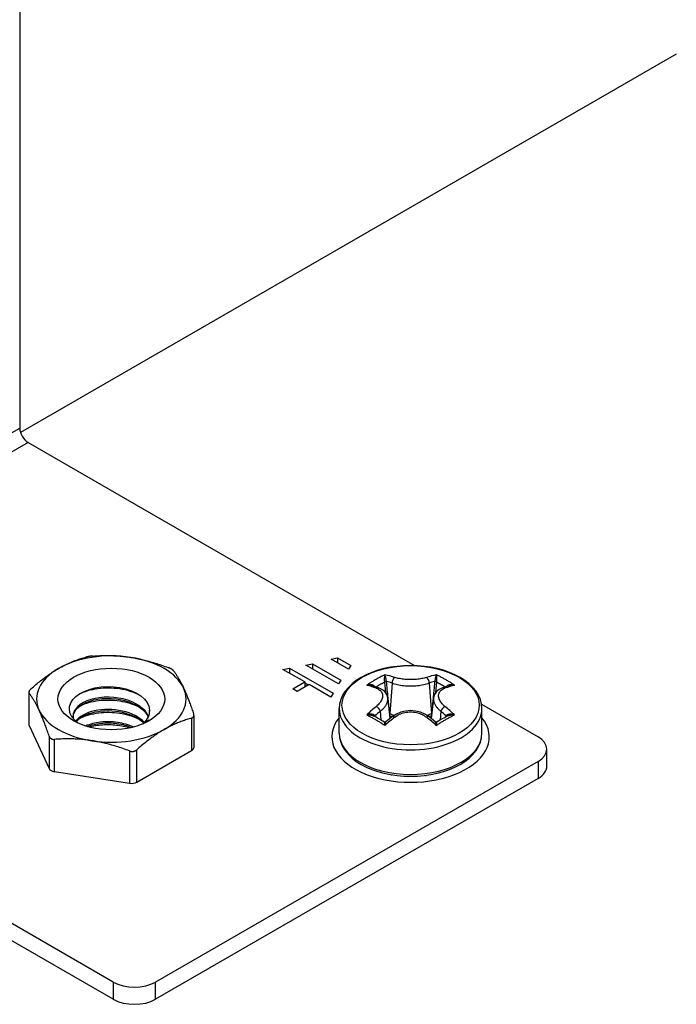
# Model space of a CAD drawing. Header units: inches. Extents: x 111.5 to 130.2, y 40.5 to 65.1.
# Tile 7 of 18: x 114 to 115.7, y 48.4 to 51. Entities that reach past the tile are written whole.
import ezdxf

# ---------------------------------------------------------------- set-up
doc = ezdxf.new("R2010")
doc.units = ezdxf.units.IN
doc.header["$MEASUREMENT"] = 0
doc.layers.add('Visible Edges(ANSI)', color=7, linetype='Continuous', lineweight=25)
doc.layers.add('Visible Tangent Edges(ANSI)', color=7, linetype='Continuous', lineweight=25)

msp = doc.modelspace()

# ---------------------------------------------------------------- linework, layer by layer
at = {"layer": 'Visible Edges(ANSI)'}
for p, q in [((114.0021, 51.3932), (114.0021, 49.8947)), ((115.7229, 50.8752), (114.0041, 49.8829)), ((114.024, 49.8568), (115.037, 49.2719)), ((114.8182, 49.2886), (114.8353, 49.2919)), ((114.8638, 49.2623), (114.8182, 49.2886)), ((114.8353, 49.2919), (114.8695, 49.2722)), ((114.8353, 49.2919), (114.8353, 49.2788)), ((114.692, 49.262), (114.7092, 49.2653)), ((114.7491, 49.229), (114.692, 49.262)), ((114.7092, 49.2653), (114.8233, 49.1994)), ((114.7092, 49.2653), (114.7092, 49.2521)), ((114.752, 49.2735), (114.7691, 49.2768)), ((114.8376, 49.2241), (114.752, 49.2735)), ((114.7691, 49.2768), (114.8433, 49.234)), ((114.7691, 49.2768), (114.7691, 49.2636)), ((114.8695, 49.2722), (114.8638, 49.2623)), ((114.7177, 49.2109), (114.7491, 49.229)), ((114.7491, 49.229), (114.7491, 49.2158)), ((114.8433, 49.234), (114.8376, 49.2241)), ((114.247, 48.4422), (112.9104, 49.2139)), ((114.026, 49.2022), (114.026, 49.1183)), ((114.7291, 49.2043), (114.7177, 49.2109)), ((114.7605, 49.2224), (114.7291, 49.2043)), ((114.758, 49.221), (114.7491, 49.2261)), ((114.8176, 49.1895), (114.7605, 49.2224)), ((114.9428, 49.2138), (114.9243, 49.2198)), ((115.1287, 49.2198), (115.1103, 49.2138)), ((114.8233, 49.1994), (114.8176, 49.1895)), ((114.9667, 49.1866), (114.9725, 49.1329)), ((115.0863, 49.1866), (115.0806, 49.1329)), ((114.247, 48.3973), (112.9104, 49.169)), ((114.8395, 49.0947), (114.8395, 49.1591)), ((115.2126, 49.1705), (115.3606, 49.0851)), ((115.2135, 49.0947), (115.2135, 49.1591)), ((114.3266, 49.1208), (114.3414, 49.1297)), ((114.4584, 49.1414), (114.4584, 49.0575)), ((114.9789, 49.1381), (114.9619, 49.1242)), ((115.0912, 49.1242), (115.0742, 49.1381)), ((114.0267, 49.1153), (114.0793, 49.0019)), ((114.3088, 48.9664), (114.4526, 49.0494)), ((115.3837, 49.008), (115.3837, 49.0529)), ((115.3606, 49.0208), (114.3584, 48.4422)), ((114.0932, 48.9939), (114.2897, 48.9635)), ((115.3606, 48.9759), (114.3584, 48.3973)), ((114.9597, 48.9884), (114.9597, 48.9891)), ((114.9755, 48.986), (114.9773, 48.9853)), ((115.0037, 48.9816), (115.0037, 48.9826)), ((115.0189, 48.9819), (115.0219, 48.9812)), ((115.0493, 48.9816), (115.0493, 48.9826)), ((115.0646, 48.9841), (115.0669, 48.9839)), ((115.0934, 48.9884), (115.0934, 48.9891))]:
    msp.add_line(p, q, dxfattribs=at)
at = {"layer": 'Visible Edges(ANSI)', "flags": 128}
for points in [[(114.1037, 49.2643), (114.1066, 49.2659), (114.1095, 49.2676), (114.1124, 49.2691), (114.1153, 49.2707), (114.1182, 49.2722), (114.1211, 49.2736), (114.124, 49.275), (114.1269, 49.2764), (114.1299, 49.2778), (114.1328, 49.2791), (114.1357, 49.2803), (114.1387, 49.2816), (114.1416, 49.2828), (114.1446, 49.284), (114.1476, 49.2851), (114.1506, 49.2862), (114.1536, 49.2873), (114.1567, 49.2884), (114.1598, 49.2894), (114.1629, 49.2904), (114.166, 49.2913), (114.1692, 49.2923), (114.1724, 49.2932), (114.1756, 49.2941)], [(114.1946, 49.297), (114.1938, 49.297), (114.193, 49.2969), (114.1921, 49.2968), (114.1913, 49.2968), (114.1904, 49.2967), (114.1895, 49.2966), (114.1887, 49.2965), (114.1878, 49.2964), (114.1869, 49.2963), (114.1861, 49.2961), (114.1853, 49.296), (114.1844, 49.2959), (114.1836, 49.2958), (114.1828, 49.2956), (114.182, 49.2955), (114.1812, 49.2954), (114.1805, 49.2952), (114.1797, 49.2951), (114.179, 49.2949), (114.1783, 49.2947), (114.1776, 49.2946), (114.1769, 49.2944), (114.1762, 49.2943), (114.1756, 49.2941)], [(114.1946, 49.297), (114.1991, 49.2973), (114.2034, 49.2976), (114.2078, 49.2978), (114.212, 49.298), (114.2163, 49.2981), (114.2205, 49.2982), (114.2247, 49.2983), (114.2288, 49.2983), (114.2329, 49.2983), (114.237, 49.2983), (114.2411, 49.2982), (114.2451, 49.298), (114.2491, 49.2979), (114.2531, 49.2977), (114.2571, 49.2974), (114.2611, 49.2972), (114.2651, 49.2969), (114.2691, 49.2965), (114.273, 49.2961), (114.277, 49.2957), (114.281, 49.2952), (114.2849, 49.2947), (114.2889, 49.2941), (114.2929, 49.2936)], [(114.2929, 49.2936), (114.2969, 49.2929), (114.3008, 49.2922), (114.3048, 49.2915), (114.3088, 49.2908), (114.3127, 49.29), (114.3167, 49.2891), (114.3207, 49.2883), (114.3247, 49.2873), (114.3286, 49.2864), (114.3326, 49.2854), (114.3366, 49.2843), (114.3407, 49.2833), (114.3447, 49.2821), (114.3488, 49.281), (114.3528, 49.2798), (114.357, 49.2785), (114.3611, 49.2772), (114.3653, 49.2758), (114.3695, 49.2744), (114.3737, 49.273), (114.378, 49.2715), (114.3823, 49.2699), (114.3867, 49.2683), (114.3911, 49.2666)], [(114.0318, 49.211), (114.035, 49.2139), (114.0382, 49.2167), (114.0414, 49.2194), (114.0445, 49.222), (114.0476, 49.2246), (114.0507, 49.2272), (114.0538, 49.2296), (114.0568, 49.2321), (114.0598, 49.2344), (114.0628, 49.2367), (114.0658, 49.239), (114.0687, 49.2412), (114.0717, 49.2434), (114.0746, 49.2455), (114.0775, 49.2475), (114.0804, 49.2496), (114.0833, 49.2515), (114.0863, 49.2535), (114.0892, 49.2554), (114.0921, 49.2572), (114.095, 49.2591), (114.0979, 49.2608), (114.1008, 49.2626), (114.1037, 49.2643)], [(114.4051, 49.2586), (114.4048, 49.2589), (114.4045, 49.2592), (114.4042, 49.2595), (114.4039, 49.2598), (114.4035, 49.2602), (114.4031, 49.2605), (114.4026, 49.2608), (114.4021, 49.2612), (114.4016, 49.2615), (114.4011, 49.2619), (114.4005, 49.2622), (114.4, 49.2626), (114.3994, 49.2629), (114.3987, 49.2633), (114.398, 49.2636), (114.3974, 49.264), (114.3966, 49.2643), (114.3959, 49.2647), (114.3951, 49.265), (114.3944, 49.2653), (114.3936, 49.2657), (114.3928, 49.266), (114.392, 49.2663), (114.3911, 49.2666)], [(114.4051, 49.2586), (114.4062, 49.257), (114.4074, 49.2554), (114.4086, 49.2538), (114.4097, 49.2522), (114.4109, 49.2505), (114.412, 49.2489), (114.4131, 49.2472), (114.4142, 49.2454), (114.4153, 49.2437), (114.4164, 49.2419), (114.4175, 49.2401), (114.4186, 49.2383), (114.4197, 49.2364), (114.4207, 49.2345), (114.4218, 49.2326), (114.4229, 49.2306), (114.4239, 49.2286), (114.425, 49.2266), (114.4261, 49.2245), (114.4271, 49.2224), (114.4282, 49.2203), (114.4293, 49.2181), (114.4303, 49.2159), (114.4314, 49.2136)], [(115.2135, 49.1591), (115.2125, 49.171), (115.2095, 49.1827), (115.2046, 49.194), (115.198, 49.2047), (115.1897, 49.2148), (115.1799, 49.2242), (115.1688, 49.2329), (115.1563, 49.2409), (115.1427, 49.248), (115.1281, 49.2542), (115.1126, 49.2596), (115.0963, 49.264), (115.0794, 49.2675), (115.0621, 49.27), (115.0444, 49.2716), (115.0265, 49.2721), (115.0087, 49.2716), (114.991, 49.27), (114.9736, 49.2675), (114.9567, 49.264), (114.9405, 49.2596), (114.9249, 49.2542), (114.9103, 49.248), (114.8967, 49.2409), (114.8843, 49.2329), (114.8731, 49.2242), (114.8634, 49.2148), (114.8551, 49.2047), (114.8484, 49.194), (114.8435, 49.1827), (114.8405, 49.171), (114.8395, 49.1591)], [(114.0318, 49.211), (114.0312, 49.2105), (114.0306, 49.21), (114.0301, 49.2094), (114.0296, 49.2089), (114.0291, 49.2084), (114.0286, 49.2078), (114.0282, 49.2073), (114.0278, 49.2068), (114.0275, 49.2063), (114.0272, 49.2058), (114.0269, 49.2053), (114.0267, 49.2048), (114.0265, 49.2043), (114.0263, 49.2039), (114.0262, 49.2034), (114.0261, 49.203), (114.026, 49.2026), (114.026, 49.2022), (114.026, 49.2018), (114.0261, 49.2014), (114.0262, 49.201), (114.0263, 49.2007), (114.0265, 49.2004), (114.0267, 49.2001)], [(114.1542, 49.1216), (114.1453, 49.1294), (114.1385, 49.1377), (114.1341, 49.1466), (114.1322, 49.1558), (114.1327, 49.165), (114.1358, 49.174), (114.1413, 49.1827), (114.1491, 49.1908), (114.1591, 49.1981), (114.171, 49.2043), (114.1846, 49.2095), (114.1994, 49.2134), (114.2153, 49.2159), (114.2317, 49.2169), (114.2483, 49.2164), (114.2647, 49.2144), (114.2804, 49.2109), (114.2951, 49.206), (114.3083, 49.1998), (114.3198, 49.1925), (114.3292, 49.1841), (114.3362, 49.175), (114.3407, 49.1654), (114.3424, 49.1554)], [(114.1581, 49.1974), (114.1633, 49.1999), (114.1688, 49.2023), (114.1745, 49.2044), (114.1806, 49.2064), (114.1868, 49.2081), (114.1933, 49.2096), (114.1999, 49.2109), (114.2067, 49.212), (114.2136, 49.2128), (114.2207, 49.2134), (114.2278, 49.2137), (114.2349, 49.2138), (114.2421, 49.2136), (114.2493, 49.2132), (114.2564, 49.2125), (114.2635, 49.2115), (114.2706, 49.2103), (114.2775, 49.2089), (114.2843, 49.2072), (114.2909, 49.2053), (114.2974, 49.2032), (114.3037, 49.2008), (114.3097, 49.1983), (114.3155, 49.1955)], [(114.4314, 49.2136), (114.4325, 49.2113), (114.4335, 49.2089), (114.4346, 49.2065), (114.4356, 49.2041), (114.4367, 49.2016), (114.4378, 49.1991), (114.4388, 49.1966), (114.4399, 49.194), (114.441, 49.1913), (114.442, 49.1886), (114.4431, 49.1859), (114.4442, 49.1831), (114.4453, 49.1803), (114.4464, 49.1774), (114.4475, 49.1744), (114.4486, 49.1714), (114.4497, 49.1684), (114.4508, 49.1653), (114.4519, 49.1621), (114.453, 49.1588), (114.4542, 49.1555), (114.4554, 49.1521), (114.4565, 49.1487), (114.4577, 49.1452)], [(114.9667, 49.1866), (114.9658, 49.1913), (114.9641, 49.1959), (114.9588, 49.2037), (114.9514, 49.2097), (114.9428, 49.2138)], [(115.1103, 49.2138), (115.1017, 49.2097), (115.0943, 49.2037), (115.0889, 49.1959), (115.0873, 49.1913), (115.0863, 49.1866)], [(114.053, 49.1551), (114.0519, 49.1573), (114.0509, 49.1596), (114.0498, 49.1618), (114.0487, 49.1639), (114.0477, 49.166), (114.0466, 49.1681), (114.0456, 49.1701), (114.0445, 49.1721), (114.0434, 49.1741), (114.0424, 49.176), (114.0413, 49.1779), (114.0402, 49.1797), (114.0391, 49.1816), (114.038, 49.1834), (114.0369, 49.1851), (114.0358, 49.1869), (114.0347, 49.1886), (114.0336, 49.1903), (114.0325, 49.192), (114.0313, 49.1937), (114.0302, 49.1953), (114.029, 49.1969), (114.0279, 49.1985), (114.0267, 49.2001)], [(114.3396, 49.1382), (114.3358, 49.1458), (114.3305, 49.1531), (114.3238, 49.1599), (114.3158, 49.1662), (114.3066, 49.1719), (114.2964, 49.1769), (114.2853, 49.1811), (114.2736, 49.1844), (114.2614, 49.1869), (114.2488, 49.1885), (114.2362, 49.1892), (114.2236, 49.1889), (114.2113, 49.1878), (114.1996, 49.1857), (114.1885, 49.1829), (114.1782, 49.1792), (114.169, 49.1749), (114.1609, 49.1699), (114.1542, 49.1643), (114.1488, 49.1584), (114.1449, 49.1521), (114.1426, 49.1455), (114.1418, 49.1389), (114.1426, 49.1323)], [(114.1418, 49.1374), (114.1429, 49.1436), (114.1454, 49.1498), (114.1492, 49.1556), (114.1543, 49.1612), (114.1606, 49.1664), (114.1681, 49.1711), (114.1766, 49.1753), (114.186, 49.1789), (114.1962, 49.1818), (114.2071, 49.1839), (114.2185, 49.1853), (114.2301, 49.1859), (114.242, 49.1858), (114.2538, 49.1848), (114.2655, 49.183), (114.2769, 49.1804), (114.2878, 49.177), (114.298, 49.1729), (114.3075, 49.1682), (114.316, 49.1628), (114.3235, 49.1569), (114.3299, 49.1505), (114.3351, 49.1437), (114.3389, 49.1367)], [(114.1612, 49.1667), (114.1664, 49.1691), (114.1719, 49.1713), (114.1776, 49.1733), (114.1835, 49.1751), (114.1896, 49.1767), (114.1959, 49.1781), (114.2024, 49.1793), (114.209, 49.1802), (114.2158, 49.1809), (114.2226, 49.1814), (114.2295, 49.1816), (114.2365, 49.1816), (114.2434, 49.1814), (114.2504, 49.1809), (114.2573, 49.1802), (114.2642, 49.1793), (114.271, 49.1782), (114.2777, 49.1768), (114.2843, 49.1751), (114.2907, 49.1733), (114.297, 49.1712), (114.303, 49.1689), (114.3089, 49.1664), (114.3145, 49.1638)], [(114.0793, 49.0866), (114.0781, 49.0902), (114.077, 49.0936), (114.0758, 49.097), (114.0747, 49.1003), (114.0735, 49.1036), (114.0724, 49.1067), (114.0713, 49.1099), (114.0702, 49.1129), (114.0691, 49.1159), (114.068, 49.1189), (114.0669, 49.1217), (114.0658, 49.1246), (114.0647, 49.1274), (114.0636, 49.1301), (114.0626, 49.1328), (114.0615, 49.1354), (114.0604, 49.138), (114.0594, 49.1406), (114.0583, 49.1431), (114.0573, 49.1456), (114.0562, 49.148), (114.0551, 49.1504), (114.0541, 49.1527), (114.053, 49.1551)], [(114.3288, 49.1229), (114.3237, 49.1279), (114.3179, 49.1326), (114.3114, 49.137), (114.3043, 49.141), (114.2967, 49.1446), (114.2886, 49.1478), (114.2801, 49.1505), (114.2713, 49.1528), (114.2622, 49.1546), (114.253, 49.1559), (114.2436, 49.1567), (114.2343, 49.157), (114.225, 49.1568), (114.2159, 49.1561), (114.2069, 49.155), (114.1983, 49.1533), (114.1901, 49.1512), (114.1824, 49.1487), (114.1751, 49.1457), (114.1684, 49.1424), (114.1624, 49.1387), (114.1571, 49.1348), (114.1525, 49.1305), (114.1487, 49.1261)], [(114.1502, 49.1248), (114.1542, 49.129), (114.1589, 49.133), (114.1643, 49.1368), (114.1704, 49.1402), (114.177, 49.1433), (114.1841, 49.1461), (114.1918, 49.1484), (114.1998, 49.1504), (114.2082, 49.1519), (114.2168, 49.153), (114.2257, 49.1537), (114.2347, 49.1538), (114.2438, 49.1535), (114.2528, 49.1527), (114.2618, 49.1515), (114.2706, 49.1498), (114.2792, 49.1476), (114.2874, 49.145), (114.2953, 49.142), (114.3028, 49.1385), (114.3098, 49.1347), (114.3162, 49.1306), (114.322, 49.1261), (114.3272, 49.1213)], [(114.1611, 49.1346), (114.1663, 49.137), (114.1718, 49.1392), (114.1775, 49.1411), (114.1835, 49.1429), (114.1896, 49.1445), (114.196, 49.1459), (114.2025, 49.1471), (114.2091, 49.148), (114.2158, 49.1487), (114.2226, 49.1492), (114.2295, 49.1495), (114.2365, 49.1495), (114.2434, 49.1493), (114.2504, 49.1488), (114.2573, 49.1481), (114.2642, 49.1472), (114.271, 49.146), (114.2777, 49.1446), (114.2843, 49.1429), (114.2907, 49.1411), (114.297, 49.139), (114.3031, 49.1368), (114.3089, 49.1343), (114.3146, 49.1317)], [(114.3424, 49.1554), (114.3424, 49.1553), (114.3425, 49.1551), (114.3425, 49.155), (114.3425, 49.1548), (114.3425, 49.1547), (114.3425, 49.1546), (114.3425, 49.1544), (114.3425, 49.1543), (114.3425, 49.1541), (114.3425, 49.154), (114.3425, 49.1539), (114.3425, 49.1537), (114.3425, 49.1536), (114.3426, 49.1534), (114.3426, 49.1533), (114.3426, 49.1532), (114.3426, 49.153), (114.3426, 49.1529), (114.3426, 49.1527), (114.3426, 49.1526), (114.3426, 49.1525), (114.3426, 49.1523), (114.3426, 49.1522), (114.3426, 49.152)], [(115.0742, 49.1381), (115.0638, 49.1448), (115.0521, 49.1498), (115.0395, 49.1528), (115.0265, 49.1539), (115.0135, 49.1528), (115.001, 49.1498), (114.9893, 49.1448), (114.9789, 49.1381)], [(114.3001, 49.1109), (114.2954, 49.113), (114.2906, 49.1149), (114.2856, 49.1167), (114.2804, 49.1183), (114.2751, 49.1197), (114.2698, 49.121), (114.2643, 49.1221), (114.2588, 49.123), (114.2532, 49.1238), (114.2476, 49.1243), (114.2419, 49.1247), (114.2363, 49.1249), (114.2307, 49.1249), (114.2251, 49.1247), (114.2196, 49.1243), (114.2141, 49.1238), (114.2088, 49.1231), (114.2035, 49.1222), (114.1984, 49.1212), (114.1934, 49.12), (114.1885, 49.1186), (114.1838, 49.117), (114.1793, 49.1154), (114.1751, 49.1135)], [(114.3414, 49.1297), (114.3411, 49.1294), (114.3408, 49.1291), (114.3404, 49.1288), (114.3401, 49.1285), (114.3397, 49.1282), (114.3394, 49.1279), (114.339, 49.1276), (114.3386, 49.1273), (114.3383, 49.127), (114.3379, 49.1267), (114.3375, 49.1264), (114.3372, 49.1261), (114.3368, 49.1259), (114.3364, 49.1256), (114.3361, 49.1253), (114.3357, 49.125), (114.3353, 49.1247), (114.3349, 49.1244), (114.3345, 49.1242), (114.3341, 49.1239), (114.3337, 49.1236), (114.3334, 49.1233), (114.333, 49.123), (114.3326, 49.1228)], [(114.4526, 49.1342), (114.4494, 49.1333), (114.4462, 49.1324), (114.443, 49.1314), (114.4399, 49.1305), (114.4368, 49.1295), (114.4337, 49.1284), (114.4306, 49.1274), (114.4276, 49.1263), (114.4246, 49.1252), (114.4216, 49.124), (114.4186, 49.1229), (114.4157, 49.1217), (114.4127, 49.1204), (114.4098, 49.1191), (114.4069, 49.1178), (114.4039, 49.1165), (114.401, 49.1151), (114.3981, 49.1137), (114.3952, 49.1122), (114.3923, 49.1108), (114.3894, 49.1092), (114.3865, 49.1076), (114.3836, 49.106), (114.3807, 49.1044)], [(114.4526, 49.1342), (114.4532, 49.1344), (114.4538, 49.1346), (114.4543, 49.1348), (114.4548, 49.1351), (114.4553, 49.1354), (114.4557, 49.1357), (114.4562, 49.136), (114.4565, 49.1364), (114.4569, 49.1368), (114.4572, 49.1372), (114.4575, 49.1377), (114.4577, 49.1381), (114.4579, 49.1386), (114.4581, 49.1391), (114.4582, 49.1396), (114.4583, 49.1402), (114.4584, 49.1408), (114.4584, 49.1414), (114.4584, 49.142), (114.4583, 49.1426), (114.4582, 49.1432), (114.4581, 49.1438), (114.4579, 49.1445), (114.4577, 49.1452)], [(114.9619, 49.1242), (114.9598, 49.1233), (114.9575, 49.1239)], [(115.0955, 49.1239), (115.0933, 49.1233), (115.0912, 49.1242)], [(114.1795, 49.1122), (114.1836, 49.1137), (114.1879, 49.1152), (114.1923, 49.1164), (114.1968, 49.1176), (114.2015, 49.1186), (114.2063, 49.1195), (114.2111, 49.1202), (114.2161, 49.1208), (114.2211, 49.1212), (114.2262, 49.1215), (114.2313, 49.1217), (114.2364, 49.1217), (114.2416, 49.1215), (114.2468, 49.1212), (114.2519, 49.1207), (114.257, 49.1201), (114.2621, 49.1193), (114.2672, 49.1183), (114.2721, 49.1173), (114.277, 49.116), (114.2818, 49.1147), (114.2865, 49.1132), (114.2911, 49.1115), (114.2955, 49.1097)], [(114.184, 49.111), (114.188, 49.112), (114.1922, 49.113), (114.1965, 49.1139), (114.2008, 49.1147), (114.2052, 49.1154), (114.2096, 49.116), (114.2141, 49.1164), (114.2187, 49.1168), (114.2232, 49.1171), (114.2278, 49.1173), (114.2325, 49.1173), (114.2371, 49.1173), (114.2418, 49.1172), (114.2464, 49.1169), (114.2511, 49.1166), (114.2557, 49.1161), (114.2603, 49.1156), (114.2649, 49.1149), (114.2695, 49.1142), (114.274, 49.1133), (114.2784, 49.1123), (114.2828, 49.1112), (114.2871, 49.1101), (114.2914, 49.1088)], [(114.3807, 49.1044), (114.3778, 49.1027), (114.3749, 49.1009), (114.372, 49.0991), (114.3691, 49.0973), (114.3662, 49.0955), (114.3632, 49.0936), (114.3603, 49.0916), (114.3574, 49.0896), (114.3545, 49.0876), (114.3516, 49.0855), (114.3487, 49.0834), (114.3457, 49.0813), (114.3428, 49.0791), (114.3398, 49.0768), (114.3368, 49.0745), (114.3338, 49.0721), (114.3308, 49.0697), (114.3277, 49.0672), (114.3246, 49.0647), (114.3215, 49.0621), (114.3184, 49.0595), (114.3152, 49.0568), (114.312, 49.054), (114.3088, 49.0511)], [(114.3251, 49.1194), (114.3252, 49.1194), (114.3252, 49.1195), (114.3253, 49.1195), (114.3254, 49.1196), (114.3254, 49.1197), (114.3255, 49.1197), (114.3255, 49.1198), (114.3256, 49.1198), (114.3257, 49.1199), (114.3257, 49.1199), (114.3258, 49.12), (114.3258, 49.1201), (114.3259, 49.1201), (114.326, 49.1202), (114.326, 49.1202), (114.3261, 49.1203), (114.3261, 49.1204), (114.3262, 49.1204), (114.3263, 49.1205), (114.3263, 49.1205), (114.3264, 49.1206), (114.3264, 49.1206), (114.3265, 49.1207), (114.3266, 49.1208)], [(114.0793, 49.0866), (114.0796, 49.086), (114.0798, 49.0853), (114.0802, 49.0847), (114.0805, 49.0841), (114.0809, 49.0836), (114.0813, 49.083), (114.0818, 49.0825), (114.0822, 49.082), (114.0827, 49.0816), (114.0833, 49.0811), (114.0838, 49.0807), (114.0844, 49.0804), (114.085, 49.0801), (114.0857, 49.0798), (114.0863, 49.0795), (114.087, 49.0793), (114.0877, 49.079), (114.0885, 49.0789), (114.0892, 49.0787), (114.09, 49.0786), (114.0908, 49.0786), (114.0916, 49.0785), (114.0924, 49.0785), (114.0932, 49.0786)], [(114.1915, 49.0751), (114.1875, 49.0757), (114.1835, 49.0762), (114.1796, 49.0768), (114.1756, 49.0772), (114.1716, 49.0777), (114.1677, 49.078), (114.1637, 49.0784), (114.1597, 49.0787), (114.1557, 49.079), (114.1518, 49.0792), (114.1477, 49.0794), (114.1437, 49.0796), (114.1397, 49.0797), (114.1356, 49.0798), (114.1315, 49.0798), (114.1274, 49.0799), (114.1233, 49.0798), (114.1191, 49.0798), (114.1149, 49.0797), (114.1107, 49.0795), (114.1064, 49.0793), (114.102, 49.0791), (114.0977, 49.0789), (114.0932, 49.0786)], [(114.2897, 49.0482), (114.2853, 49.0498), (114.281, 49.0515), (114.2766, 49.053), (114.2723, 49.0545), (114.2681, 49.056), (114.2639, 49.0574), (114.2597, 49.0587), (114.2556, 49.06), (114.2515, 49.0613), (114.2474, 49.0625), (114.2433, 49.0637), (114.2393, 49.0648), (114.2352, 49.0659), (114.2312, 49.0669), (114.2272, 49.0679), (114.2233, 49.0689), (114.2193, 49.0698), (114.2153, 49.0707), (114.2114, 49.0715), (114.2074, 49.0723), (114.2034, 49.0731), (114.1995, 49.0738), (114.1955, 49.0745), (114.1915, 49.0751)], [(114.8395, 49.0947), (114.8405, 49.0828), (114.8435, 49.0712), (114.8484, 49.0599), (114.8551, 49.0491), (114.8634, 49.039), (114.8731, 49.0296), (114.8843, 49.0209), (114.8967, 49.013), (114.9103, 49.0059), (114.9249, 48.9996), (114.9405, 48.9942), (114.9567, 48.9898), (114.9736, 48.9863), (114.991, 48.9838), (115.0087, 48.9823), (115.0265, 48.9818), (115.0444, 48.9823), (115.0621, 48.9838), (115.0794, 48.9863), (115.0963, 48.9898), (115.1126, 48.9942), (115.1281, 48.9996), (115.1427, 49.0059), (115.1563, 49.013), (115.1688, 49.0209), (115.1799, 49.0296), (115.1897, 49.039), (115.198, 49.0491), (115.2046, 49.0599), (115.2095, 49.0712), (115.2125, 49.0828), (115.2135, 49.0947)], [(114.2897, 49.0482), (114.2906, 49.0479), (114.2914, 49.0476), (114.2923, 49.0474), (114.2931, 49.0472), (114.294, 49.0471), (114.2949, 49.0469), (114.2957, 49.0469), (114.2966, 49.0468), (114.2974, 49.0468), (114.2983, 49.0469), (114.2991, 49.0469), (114.2999, 49.047), (114.3007, 49.0472), (114.3016, 49.0474), (114.3023, 49.0476), (114.3031, 49.0478), (114.3039, 49.0481), (114.3047, 49.0485), (114.3054, 49.0488), (114.3061, 49.0492), (114.3068, 49.0497), (114.3075, 49.0501), (114.3081, 49.0506), (114.3088, 49.0511)]]:
    msp.add_lwpolyline(points, dxfattribs=at)
at = {"layer": 'Visible Edges(ANSI)'}
for centre, major_axis, ratio, start_param, end_param in [((114.024, 49.8821), (0.0155, -0.0268), 0.57735, 3.926991, 5.497787), ((114.2422, 49.1843), (-0.1959, 0), 0.57735, 4.45059, 5.497787), ((114.2422, 49.1843), (0.1959, 0), 0.57735, 0.261799, 1.308997), ((114.2422, 49.1843), (-0.1959, 0), 0.57735, 5.497787, 6.544985), ((114.2422, 49.1843), (0.1959, 0), 0.57735, 5.497787, 6.544985), ((114.2422, 49.1843), (-0.1959, 0), 0.57735, 0.261799, 1.308997), ((114.2422, 49.1522), (0.1004, 0), 0.57735, 5.710368, 6.338687), ((114.9631, 48.7733), (-0.2547, 0.3816), 0.540343, 5.409981, 5.496289), ((115.0898, 48.7734), (-0.2548, -0.3814), 0.540115, 3.928644, 4.014961), ((114.0457, 49.1183), (-0.0197, 0), 0.57735, 0, 0.261799), ((114.2422, 49.1843), (0.1959, 0), 0.57735, 4.45059, 5.497787), ((115.3049, 49.0529), (0.0787, 0), 0.57735, 5.497787, 7.068583), ((114.4387, 49.0575), (0.0197, 0), 0.57735, 5.497787, 6.283185), ((114.0983, 49.0048), (-0.0197, 0), 0.57735, 0.261799, 1.308997), ((115.3049, 49.008), (0.0787, 0), 0.57735, 5.497787, 6.283185), ((114.2948, 48.9744), (0.0197, 0), 0.57735, 4.45059, 5.497787), ((114.3027, 48.4743), (-0.0787, 0), 0.57735, 0.785398, 2.356194), ((114.3027, 48.4294), (0.0787, 0), 0.57735, 3.926991, 5.497787)]:
    msp.add_ellipse(centre, major_axis=major_axis, ratio=ratio, start_param=start_param, end_param=end_param, dxfattribs=at)
msp.add_ellipse((114.2422, 49.1843), major_axis=(0.1398, 0), ratio=0.57735, dxfattribs=at)
at = {"layer": 'Visible Tangent Edges(ANSI)'}
for p, q in [((113.5884, 49.6559), (114.0021, 49.8947)), ((114.024, 49.8568), (113.6103, 49.618)), ((114.958, 49.2288), (114.9606, 49.2016)), ((115.0924, 49.2016), (115.095, 49.2288)), ((114.9779, 49.2261), (114.9721, 49.1466)), ((115.0752, 49.2261), (115.0809, 49.1466)), ((114.0267, 49.1153), (114.0267, 49.2001)), ((114.9471, 49.1522), (114.9488, 49.1292)), ((115.1059, 49.1522), (115.1043, 49.1292)), ((114.4526, 49.1342), (114.4526, 49.0494)), ((114.9339, 49.1377), (114.9335, 49.1391)), ((114.9721, 49.1466), (114.9713, 49.1471)), ((115.0818, 49.1471), (115.0809, 49.1466)), ((115.1196, 49.1391), (115.1192, 49.1377)), ((114.0793, 49.0866), (114.0793, 49.0019)), ((114.0932, 48.9939), (114.0932, 49.0786)), ((114.2897, 49.0482), (114.2897, 48.9635)), ((114.3088, 48.9664), (114.3088, 49.0511)), ((115.3606, 49.0208), (115.3606, 48.9759)), ((114.247, 48.4422), (114.247, 48.3973)), ((114.3584, 48.3973), (114.3584, 48.4422))]:
    msp.add_line(p, q, dxfattribs=at)
at = {"layer": 'Visible Tangent Edges(ANSI)', "flags": 128}
for points in [[(114.9591, 49.248), (114.9572, 49.247), (114.9552, 49.246), (114.9532, 49.245), (114.9512, 49.244), (114.9492, 49.243), (114.9472, 49.2419), (114.9452, 49.2409), (114.9432, 49.2398), (114.9412, 49.2387), (114.9393, 49.2376), (114.9373, 49.2365), (114.9353, 49.2353), (114.9333, 49.2342), (114.9313, 49.233), (114.9293, 49.2318), (114.9274, 49.2306), (114.9254, 49.2294), (114.9234, 49.2282), (114.9214, 49.227), (114.9195, 49.2257), (114.9175, 49.2244), (114.9155, 49.2231), (114.9136, 49.2218), (114.9116, 49.2205)], [(114.936, 49.2162), (114.9369, 49.2167), (114.9378, 49.2173), (114.9388, 49.2179), (114.9397, 49.2184), (114.9406, 49.219), (114.9415, 49.2195), (114.9424, 49.22), (114.9433, 49.2206), (114.9443, 49.2211), (114.9452, 49.2217), (114.9461, 49.2222), (114.947, 49.2227), (114.9479, 49.2232), (114.9488, 49.2238), (114.9498, 49.2243), (114.9507, 49.2248), (114.9516, 49.2253), (114.9525, 49.2258), (114.9534, 49.2263), (114.9544, 49.2268), (114.9553, 49.2273), (114.9562, 49.2278), (114.9571, 49.2283), (114.958, 49.2288)], [(114.9591, 49.248), (114.959, 49.2476), (114.9588, 49.2471), (114.9587, 49.2466), (114.9586, 49.2461), (114.9584, 49.2455), (114.9583, 49.2449), (114.9582, 49.2443), (114.9581, 49.2436), (114.958, 49.243), (114.9579, 49.2422), (114.9578, 49.2415), (114.9577, 49.2407), (114.9577, 49.2399), (114.9576, 49.239), (114.9576, 49.2381), (114.9575, 49.2372), (114.9575, 49.2363), (114.9575, 49.2354), (114.9576, 49.2344), (114.9576, 49.2335), (114.9576, 49.2325), (114.9577, 49.2315), (114.9578, 49.2306), (114.9579, 49.2297)], [(114.9579, 49.2297), (114.9579, 49.2297), (114.958, 49.2296), (114.958, 49.2296), (114.958, 49.2296), (114.958, 49.2295), (114.958, 49.2295), (114.958, 49.2294), (114.958, 49.2294), (114.958, 49.2294), (114.958, 49.2293), (114.958, 49.2293), (114.958, 49.2292), (114.958, 49.2292), (114.958, 49.2292), (114.958, 49.2291), (114.958, 49.2291), (114.958, 49.2291), (114.958, 49.229), (114.958, 49.229), (114.958, 49.2289), (114.958, 49.2289), (114.958, 49.2289), (114.958, 49.2288), (114.958, 49.2288)], [(114.9634, 49.2304), (114.9632, 49.2313), (114.9631, 49.2322), (114.9629, 49.2332), (114.9627, 49.2341), (114.9625, 49.2351), (114.9623, 49.236), (114.9621, 49.2369), (114.9619, 49.2378), (114.9617, 49.2387), (114.9615, 49.2395), (114.9613, 49.2404), (114.9612, 49.2411), (114.961, 49.2419), (114.9608, 49.2426), (114.9606, 49.2433), (114.9604, 49.244), (114.9602, 49.2446), (114.9601, 49.2452), (114.9599, 49.2457), (114.9597, 49.2463), (114.9596, 49.2467), (114.9594, 49.2472), (114.9593, 49.2476), (114.9591, 49.248)], [(114.9636, 49.2292), (114.9635, 49.2293), (114.9635, 49.2293), (114.9635, 49.2294), (114.9635, 49.2294), (114.9635, 49.2295), (114.9635, 49.2295), (114.9635, 49.2296), (114.9635, 49.2296), (114.9635, 49.2297), (114.9635, 49.2297), (114.9635, 49.2298), (114.9635, 49.2298), (114.9635, 49.2299), (114.9635, 49.2299), (114.9635, 49.23), (114.9635, 49.23), (114.9635, 49.2301), (114.9634, 49.2301), (114.9634, 49.2302), (114.9634, 49.2302), (114.9634, 49.2303), (114.9634, 49.2303), (114.9634, 49.2304), (114.9634, 49.2304)], [(114.9713, 49.1471), (114.971, 49.1505), (114.9707, 49.1539), (114.9703, 49.1573), (114.97, 49.1608), (114.9697, 49.1642), (114.9694, 49.1676), (114.969, 49.171), (114.9687, 49.1745), (114.9684, 49.1779), (114.9681, 49.1813), (114.9678, 49.1847), (114.9674, 49.1881), (114.9671, 49.1916), (114.9668, 49.195), (114.9665, 49.1984), (114.9661, 49.2018), (114.9658, 49.2053), (114.9655, 49.2087), (114.9652, 49.2121), (114.9648, 49.2155), (114.9645, 49.2189), (114.9642, 49.2224), (114.9639, 49.2258), (114.9636, 49.2292)], [(115.0679, 49.2408), (115.0651, 49.24), (115.0622, 49.2392), (115.059, 49.2384), (115.0558, 49.2378), (115.0524, 49.2372), (115.0489, 49.2367), (115.0454, 49.2362), (115.0417, 49.2358), (115.038, 49.2355), (115.0342, 49.2353), (115.0304, 49.2352), (115.0265, 49.2352), (115.0227, 49.2352), (115.0189, 49.2353), (115.0151, 49.2355), (115.0113, 49.2358), (115.0077, 49.2362), (115.0041, 49.2367), (115.0006, 49.2372), (114.9973, 49.2378), (114.994, 49.2384), (114.9909, 49.2392), (114.9879, 49.24), (114.9852, 49.2408)], [(115.0895, 49.2292), (115.0892, 49.2258), (115.0889, 49.2224), (115.0885, 49.2189), (115.0882, 49.2155), (115.0879, 49.2121), (115.0876, 49.2087), (115.0872, 49.2053), (115.0869, 49.2018), (115.0866, 49.1984), (115.0863, 49.195), (115.086, 49.1916), (115.0856, 49.1881), (115.0853, 49.1847), (115.085, 49.1813), (115.0847, 49.1779), (115.0843, 49.1745), (115.084, 49.171), (115.0837, 49.1676), (115.0834, 49.1642), (115.083, 49.1608), (115.0827, 49.1573), (115.0824, 49.1539), (115.0821, 49.1505), (115.0818, 49.1471)], [(115.0897, 49.2304), (115.0897, 49.2304), (115.0896, 49.2303), (115.0896, 49.2303), (115.0896, 49.2302), (115.0896, 49.2302), (115.0896, 49.2301), (115.0896, 49.2301), (115.0896, 49.23), (115.0896, 49.23), (115.0896, 49.2299), (115.0896, 49.2299), (115.0896, 49.2298), (115.0896, 49.2298), (115.0896, 49.2297), (115.0896, 49.2297), (115.0895, 49.2296), (115.0895, 49.2296), (115.0895, 49.2295), (115.0895, 49.2295), (115.0895, 49.2294), (115.0895, 49.2294), (115.0895, 49.2293), (115.0895, 49.2293), (115.0895, 49.2292)], [(115.0939, 49.248), (115.0938, 49.2476), (115.0936, 49.2472), (115.0935, 49.2467), (115.0933, 49.2463), (115.0932, 49.2457), (115.093, 49.2452), (115.0928, 49.2446), (115.0926, 49.244), (115.0925, 49.2433), (115.0923, 49.2426), (115.0921, 49.2419), (115.0919, 49.2411), (115.0917, 49.2404), (115.0915, 49.2395), (115.0913, 49.2387), (115.0911, 49.2378), (115.0909, 49.2369), (115.0907, 49.236), (115.0905, 49.2351), (115.0903, 49.2341), (115.0902, 49.2332), (115.09, 49.2322), (115.0898, 49.2313), (115.0897, 49.2304)], [(115.0951, 49.2297), (115.0952, 49.2306), (115.0953, 49.2315), (115.0954, 49.2325), (115.0955, 49.2334), (115.0955, 49.2344), (115.0955, 49.2354), (115.0955, 49.2363), (115.0955, 49.2372), (115.0955, 49.2381), (115.0955, 49.239), (115.0954, 49.2399), (115.0953, 49.2407), (115.0953, 49.2415), (115.0952, 49.2422), (115.0951, 49.243), (115.095, 49.2437), (115.0949, 49.2443), (115.0948, 49.2449), (115.0946, 49.2455), (115.0945, 49.2461), (115.0944, 49.2466), (115.0942, 49.2471), (115.0941, 49.2476), (115.0939, 49.248)], [(115.1415, 49.2205), (115.1395, 49.2218), (115.1375, 49.2231), (115.1356, 49.2244), (115.1336, 49.2257), (115.1316, 49.227), (115.1296, 49.2282), (115.1277, 49.2294), (115.1257, 49.2306), (115.1237, 49.2318), (115.1217, 49.233), (115.1198, 49.2342), (115.1178, 49.2353), (115.1158, 49.2365), (115.1138, 49.2376), (115.1118, 49.2387), (115.1098, 49.2398), (115.1078, 49.2409), (115.1059, 49.2419), (115.1039, 49.243), (115.1019, 49.244), (115.0999, 49.245), (115.0979, 49.246), (115.0959, 49.247), (115.0939, 49.248)], [(115.095, 49.2288), (115.095, 49.2288), (115.095, 49.2289), (115.095, 49.2289), (115.095, 49.2289), (115.095, 49.229), (115.095, 49.229), (115.095, 49.2291), (115.095, 49.2291), (115.095, 49.2291), (115.0951, 49.2292), (115.0951, 49.2292), (115.0951, 49.2292), (115.0951, 49.2293), (115.0951, 49.2293), (115.0951, 49.2294), (115.0951, 49.2294), (115.0951, 49.2294), (115.0951, 49.2295), (115.0951, 49.2295), (115.0951, 49.2296), (115.0951, 49.2296), (115.0951, 49.2296), (115.0951, 49.2297), (115.0951, 49.2297)], [(115.095, 49.2288), (115.0959, 49.2283), (115.0969, 49.2278), (115.0978, 49.2273), (115.0987, 49.2268), (115.0996, 49.2263), (115.1005, 49.2258), (115.1015, 49.2253), (115.1024, 49.2248), (115.1033, 49.2243), (115.1042, 49.2238), (115.1051, 49.2232), (115.1061, 49.2227), (115.107, 49.2222), (115.1079, 49.2217), (115.1088, 49.2211), (115.1097, 49.2206), (115.1106, 49.22), (115.1116, 49.2195), (115.1125, 49.219), (115.1134, 49.2184), (115.1143, 49.2179), (115.1152, 49.2173), (115.1161, 49.2167), (115.1171, 49.2162)], [(114.9323, 49.2174), (114.9318, 49.218), (114.9312, 49.2185), (114.9306, 49.219), (114.9299, 49.2195), (114.9291, 49.2199), (114.9283, 49.2203), (114.9275, 49.2206), (114.9267, 49.2209), (114.9258, 49.2211), (114.9249, 49.2213), (114.924, 49.2215), (114.9231, 49.2216), (114.9221, 49.2217), (114.9212, 49.2217), (114.9202, 49.2218), (114.9193, 49.2217), (114.9183, 49.2217), (114.9173, 49.2216), (114.9164, 49.2215), (114.9154, 49.2214), (114.9144, 49.2212), (114.9135, 49.221), (114.9125, 49.2208), (114.9116, 49.2205)], [(114.9116, 49.2205), (114.9121, 49.2206), (114.9126, 49.2207), (114.9132, 49.2207), (114.9137, 49.2208), (114.9142, 49.2208), (114.9148, 49.2209), (114.9153, 49.2209), (114.9158, 49.2209), (114.9164, 49.2209), (114.9169, 49.2209), (114.9175, 49.2209), (114.918, 49.2209), (114.9185, 49.2208), (114.9191, 49.2208), (114.9196, 49.2207), (114.9201, 49.2207), (114.9207, 49.2206), (114.9212, 49.2205), (114.9217, 49.2204), (114.9223, 49.2203), (114.9228, 49.2202), (114.9233, 49.2201), (114.9238, 49.22), (114.9243, 49.2198)], [(114.9365, 49.2127), (114.939, 49.2117), (114.9414, 49.2106), (114.9435, 49.2093), (114.9455, 49.2079), (114.9473, 49.2064), (114.9488, 49.2047), (114.9501, 49.203), (114.9512, 49.2011), (114.9521, 49.1992), (114.9527, 49.1971), (114.9531, 49.195), (114.9532, 49.1928), (114.9531, 49.1906), (114.9527, 49.1883), (114.9521, 49.186), (114.9512, 49.1836), (114.9501, 49.1812), (114.9488, 49.1788), (114.9473, 49.1765), (114.9455, 49.1741), (114.9435, 49.1718), (114.9414, 49.1694), (114.939, 49.1672), (114.9365, 49.165)], [(114.9779, 49.2261), (114.9812, 49.225), (114.9846, 49.2239), (114.9883, 49.223), (114.9921, 49.2221), (114.9961, 49.2213), (115.0001, 49.2206), (115.0043, 49.22), (115.0087, 49.2195), (115.0131, 49.2191), (115.0175, 49.2188), (115.022, 49.2187), (115.0265, 49.2186), (115.031, 49.2187), (115.0355, 49.2188), (115.04, 49.2191), (115.0444, 49.2195), (115.0487, 49.22), (115.0529, 49.2206), (115.057, 49.2213), (115.061, 49.2221), (115.0648, 49.223), (115.0684, 49.2239), (115.0719, 49.225), (115.0752, 49.2261)], [(115.1166, 49.165), (115.114, 49.1672), (115.1117, 49.1694), (115.1095, 49.1718), (115.1075, 49.1741), (115.1058, 49.1765), (115.1042, 49.1789), (115.1029, 49.1812), (115.1018, 49.1836), (115.101, 49.186), (115.1003, 49.1883), (115.1, 49.1906), (115.0999, 49.1928), (115.1, 49.195), (115.1003, 49.1971), (115.101, 49.1992), (115.1018, 49.2011), (115.1029, 49.203), (115.1042, 49.2047), (115.1058, 49.2064), (115.1075, 49.2079), (115.1095, 49.2093), (115.1117, 49.2106), (115.114, 49.2117), (115.1166, 49.2127)], [(115.1415, 49.2205), (115.1405, 49.2208), (115.1396, 49.221), (115.1386, 49.2212), (115.1377, 49.2214), (115.1367, 49.2215), (115.1357, 49.2216), (115.1348, 49.2217), (115.1338, 49.2217), (115.1328, 49.2218), (115.1319, 49.2217), (115.1309, 49.2217), (115.13, 49.2216), (115.1291, 49.2215), (115.1282, 49.2213), (115.1273, 49.2211), (115.1264, 49.2209), (115.1255, 49.2206), (115.1247, 49.2203), (115.1239, 49.2199), (115.1232, 49.2195), (115.1225, 49.219), (115.1218, 49.2185), (115.1213, 49.218), (115.1207, 49.2174)], [(115.1287, 49.2198), (115.1292, 49.22), (115.1298, 49.2201), (115.1303, 49.2202), (115.1308, 49.2203), (115.1313, 49.2204), (115.1319, 49.2205), (115.1324, 49.2206), (115.1329, 49.2207), (115.1335, 49.2207), (115.134, 49.2208), (115.1345, 49.2208), (115.1351, 49.2209), (115.1356, 49.2209), (115.1361, 49.2209), (115.1367, 49.2209), (115.1372, 49.2209), (115.1378, 49.2209), (115.1383, 49.2209), (115.1388, 49.2208), (115.1394, 49.2208), (115.1399, 49.2207), (115.1404, 49.2207), (115.141, 49.2206), (115.1415, 49.2205)], [(114.9471, 49.1522), (114.9487, 49.1535), (114.9503, 49.1549), (114.9518, 49.1562), (114.9533, 49.1576), (114.9547, 49.159), (114.956, 49.1605), (114.9573, 49.1619), (114.9584, 49.1633), (114.9595, 49.1648), (114.9606, 49.1662), (114.9615, 49.1677), (114.9624, 49.1692), (114.9632, 49.1707), (114.964, 49.1721), (114.9646, 49.1736), (114.9652, 49.1751), (114.9657, 49.1766), (114.9661, 49.178), (114.9664, 49.1795), (114.9666, 49.1809), (114.9668, 49.1824), (114.9668, 49.1838), (114.9668, 49.1852), (114.9667, 49.1866)], [(115.0864, 49.1866), (115.0862, 49.1852), (115.0862, 49.1838), (115.0863, 49.1824), (115.0864, 49.1809), (115.0867, 49.1795), (115.087, 49.178), (115.0874, 49.1766), (115.0879, 49.1751), (115.0884, 49.1736), (115.0891, 49.1722), (115.0898, 49.1707), (115.0906, 49.1692), (115.0915, 49.1677), (115.0925, 49.1663), (115.0935, 49.1648), (115.0946, 49.1633), (115.0958, 49.1619), (115.0971, 49.1605), (115.0984, 49.159), (115.0998, 49.1576), (115.1012, 49.1562), (115.1028, 49.1549), (115.1043, 49.1535), (115.1059, 49.1522)], [(114.9852, 49.1369), (114.9879, 49.1389), (114.9909, 49.1409), (114.994, 49.1426), (114.9973, 49.1442), (115.0006, 49.1457), (115.0041, 49.1469), (115.0077, 49.148), (115.0114, 49.1489), (115.0151, 49.1496), (115.0189, 49.1501), (115.0227, 49.1504), (115.0265, 49.1505), (115.0304, 49.1504), (115.0342, 49.1501), (115.038, 49.1496), (115.0417, 49.1489), (115.0454, 49.148), (115.049, 49.1469), (115.0524, 49.1457), (115.0558, 49.1442), (115.059, 49.1426), (115.0622, 49.1409), (115.0651, 49.1389), (115.0679, 49.1369)], [(114.9332, 49.1401), (114.9329, 49.1407), (114.9324, 49.1413), (114.9319, 49.1418), (114.9313, 49.1423), (114.9306, 49.1427), (114.9298, 49.1431), (114.929, 49.1434), (114.9281, 49.1437), (114.9272, 49.1439), (114.9263, 49.1441), (114.9253, 49.1443), (114.9243, 49.1444), (114.9232, 49.1444), (114.9222, 49.1444), (114.9212, 49.1444), (114.9201, 49.1443), (114.919, 49.1442), (114.918, 49.1441), (114.9169, 49.144), (114.9158, 49.1438), (114.9147, 49.1436), (114.9137, 49.1433), (114.9126, 49.143), (114.9116, 49.1427)], [(114.9116, 49.1427), (114.9123, 49.1428), (114.9131, 49.1429), (114.9139, 49.1429), (114.9146, 49.1429), (114.9154, 49.143), (114.9162, 49.143), (114.9169, 49.1429), (114.9177, 49.1429), (114.9185, 49.1429), (114.9193, 49.1428), (114.92, 49.1427), (114.9208, 49.1426), (114.9216, 49.1425), (114.9223, 49.1424), (114.9231, 49.1423), (114.9238, 49.1421), (114.9246, 49.1419), (114.9253, 49.1417), (114.926, 49.1415), (114.9267, 49.1413), (114.9274, 49.141), (114.928, 49.1407), (114.9287, 49.1405), (114.9293, 49.1401)], [(114.9116, 49.1427), (114.9136, 49.1417), (114.9155, 49.1407), (114.9175, 49.1397), (114.9195, 49.1387), (114.9214, 49.1376), (114.9234, 49.1366), (114.9254, 49.1355), (114.9274, 49.1344), (114.9293, 49.1333), (114.9313, 49.1322), (114.9333, 49.1311), (114.9353, 49.13), (114.9373, 49.1288), (114.9393, 49.1276), (114.9412, 49.1265), (114.9432, 49.1253), (114.9452, 49.1241), (114.9472, 49.1229), (114.9492, 49.1216), (114.9512, 49.1204), (114.9532, 49.1191), (114.9552, 49.1179), (114.9572, 49.1166), (114.9591, 49.1153)], [(114.9335, 49.1391), (114.9335, 49.1392), (114.9335, 49.1392), (114.9335, 49.1393), (114.9334, 49.1393), (114.9334, 49.1393), (114.9334, 49.1394), (114.9334, 49.1394), (114.9334, 49.1395), (114.9334, 49.1395), (114.9334, 49.1395), (114.9334, 49.1396), (114.9333, 49.1396), (114.9333, 49.1397), (114.9333, 49.1397), (114.9333, 49.1397), (114.9333, 49.1398), (114.9333, 49.1398), (114.9333, 49.1399), (114.9333, 49.1399), (114.9332, 49.1399), (114.9332, 49.14), (114.9332, 49.14), (114.9332, 49.1401), (114.9332, 49.1401)], [(114.9575, 49.1239), (114.9575, 49.1238), (114.9575, 49.1238), (114.9575, 49.1237), (114.9576, 49.1235), (114.9576, 49.1234), (114.9576, 49.1232), (114.9577, 49.1229), (114.9577, 49.1227), (114.9578, 49.1224), (114.9578, 49.122), (114.9579, 49.1217), (114.958, 49.1213), (114.9581, 49.1209), (114.9581, 49.1205), (114.9582, 49.12), (114.9583, 49.1196), (114.9584, 49.1191), (114.9585, 49.1186), (114.9586, 49.1181), (114.9587, 49.1176), (114.9588, 49.117), (114.9589, 49.1164), (114.959, 49.1159), (114.9591, 49.1153)], [(114.9591, 49.1153), (114.9592, 49.1158), (114.9593, 49.1164), (114.9594, 49.1169), (114.9595, 49.1174), (114.9596, 49.1179), (114.9597, 49.1184), (114.9598, 49.1189), (114.9599, 49.1193), (114.9601, 49.1198), (114.9602, 49.1202), (114.9603, 49.1206), (114.9604, 49.121), (114.9605, 49.1214), (114.9606, 49.1218), (114.9608, 49.1221), (114.9609, 49.1224), (114.961, 49.1227), (114.9611, 49.123), (114.9613, 49.1233), (114.9614, 49.1235), (114.9615, 49.1237), (114.9616, 49.1239), (114.9618, 49.1241), (114.9619, 49.1242)], [(115.0912, 49.1242), (115.0913, 49.1241), (115.0914, 49.1239), (115.0915, 49.1237), (115.0917, 49.1235), (115.0918, 49.1233), (115.0919, 49.123), (115.0921, 49.1227), (115.0922, 49.1224), (115.0923, 49.1221), (115.0924, 49.1218), (115.0925, 49.1214), (115.0927, 49.121), (115.0928, 49.1206), (115.0929, 49.1202), (115.093, 49.1198), (115.0931, 49.1193), (115.0932, 49.1189), (115.0933, 49.1184), (115.0934, 49.1179), (115.0935, 49.1174), (115.0936, 49.1169), (115.0937, 49.1164), (115.0938, 49.1158), (115.0939, 49.1153)], [(115.0939, 49.1153), (115.0959, 49.1166), (115.0979, 49.1179), (115.0999, 49.1191), (115.1019, 49.1204), (115.1039, 49.1216), (115.1059, 49.1229), (115.1078, 49.1241), (115.1098, 49.1253), (115.1118, 49.1265), (115.1138, 49.1276), (115.1158, 49.1288), (115.1178, 49.13), (115.1198, 49.1311), (115.1217, 49.1322), (115.1237, 49.1333), (115.1257, 49.1344), (115.1277, 49.1355), (115.1296, 49.1366), (115.1316, 49.1376), (115.1336, 49.1387), (115.1356, 49.1397), (115.1375, 49.1407), (115.1395, 49.1417), (115.1415, 49.1427)], [(115.0939, 49.1153), (115.094, 49.1159), (115.0941, 49.1164), (115.0942, 49.117), (115.0944, 49.1176), (115.0945, 49.1181), (115.0946, 49.1186), (115.0947, 49.1191), (115.0947, 49.1196), (115.0948, 49.12), (115.0949, 49.1205), (115.095, 49.1209), (115.0951, 49.1213), (115.0951, 49.1217), (115.0952, 49.122), (115.0953, 49.1224), (115.0953, 49.1227), (115.0954, 49.1229), (115.0954, 49.1232), (115.0955, 49.1234), (115.0955, 49.1235), (115.0955, 49.1237), (115.0955, 49.1238), (115.0955, 49.1238), (115.0955, 49.1239)], [(115.1199, 49.1401), (115.1199, 49.1401), (115.1198, 49.14), (115.1198, 49.14), (115.1198, 49.1399), (115.1198, 49.1399), (115.1198, 49.1399), (115.1198, 49.1398), (115.1198, 49.1398), (115.1197, 49.1397), (115.1197, 49.1397), (115.1197, 49.1397), (115.1197, 49.1396), (115.1197, 49.1396), (115.1197, 49.1395), (115.1197, 49.1395), (115.1197, 49.1395), (115.1196, 49.1394), (115.1196, 49.1394), (115.1196, 49.1393), (115.1196, 49.1393), (115.1196, 49.1393), (115.1196, 49.1392), (115.1196, 49.1392), (115.1196, 49.1391)], [(115.1415, 49.1427), (115.1404, 49.143), (115.1394, 49.1433), (115.1383, 49.1436), (115.1372, 49.1438), (115.1362, 49.144), (115.1351, 49.1441), (115.134, 49.1442), (115.133, 49.1443), (115.1319, 49.1444), (115.1309, 49.1444), (115.1298, 49.1444), (115.1288, 49.1444), (115.1278, 49.1443), (115.1268, 49.1441), (115.1258, 49.1439), (115.1249, 49.1437), (115.124, 49.1434), (115.1232, 49.1431), (115.1225, 49.1427), (115.1218, 49.1423), (115.1211, 49.1418), (115.1206, 49.1413), (115.1202, 49.1407), (115.1199, 49.1401)], [(115.1238, 49.1401), (115.1244, 49.1405), (115.125, 49.1407), (115.1257, 49.141), (115.1264, 49.1413), (115.1271, 49.1415), (115.1278, 49.1417), (115.1285, 49.1419), (115.1292, 49.1421), (115.13, 49.1423), (115.1307, 49.1424), (115.1315, 49.1425), (115.1323, 49.1426), (115.133, 49.1427), (115.1338, 49.1428), (115.1346, 49.1429), (115.1353, 49.1429), (115.1361, 49.1429), (115.1369, 49.143), (115.1377, 49.143), (115.1384, 49.1429), (115.1392, 49.1429), (115.14, 49.1429), (115.1407, 49.1428), (115.1415, 49.1427)]]:
    msp.add_lwpolyline(points, dxfattribs=at)
at = {"layer": 'Visible Tangent Edges(ANSI)'}
msp.add_ellipse((115.0265, 49.168), major_axis=(-0.1798, 0), ratio=0.57735, dxfattribs=at)
for centre, major_axis, ratio, start_param, end_param in [((114.9606, 49.2291), (-0.00389, -0.00061), 0.335983, 3.867851, 5.421298), ((114.9608, 49.2279), (-0.00392, -0.00037), 0.393583, 3.889884, 5.447159), ((115.0229, 48.8171), (-0.1994, 0.4187), 0.625473, 5.747103, 5.827084), ((115.0146, 48.8132), (-0.1944, 0.4081), 0.625473, 5.747103, 5.792706), ((114.9862, 49.2301), (0.0037, 0.0112), 0.67079, 0.578541, 2.138094), ((115.0302, 48.8171), (-0.1994, -0.4187), 0.625473, 3.597694, 3.677675), ((115.0668, 49.2301), (-0.0037, 0.0112), 0.67079, 4.145091, 5.704644), ((115.0384, 48.8132), (0.1944, 0.4081), 0.625473, 0.490479, 0.536082), ((115.0923, 49.2279), (0.00392, -0.00037), 0.393583, 0.836027, 2.393301), ((115.0924, 49.2291), (0.00389, -0.00061), 0.335983, 0.861887, 2.415334), ((115.0302, 48.8214), (0.2604, -0.3838), 0.524834, 2.517912, 2.597893), ((114.9388, 49.2027), (0.004, 0.0111), 0.690952, 0, 0.747049), ((115.1143, 49.2027), (-0.004, 0.0111), 0.690952, 5.536136, 6.283185), ((115.0229, 48.8214), (0.2604, 0.3838), 0.524834, 0.5437, 0.623681), ((115.0265, 49.1591), (-0.187, 0), 0.57735, 0, 3.141593), ((115.0302, 48.8171), (-0.1994, -0.4187), 0.625473, 4.081083, 4.161064), ((115.0384, 48.8132), (-0.1944, -0.4081), 0.625473, 4.081083, 4.126687), ((114.9388, 49.1562), (-0.00759, 0.00905), 0.460501, 3.923496, 5.483049), ((115.1143, 49.1562), (0.00759, 0.00905), 0.460501, 0.800136, 2.359689), ((115.0146, 48.8132), (0.1944, -0.4081), 0.625473, 2.156499, 2.202102), ((115.0229, 48.8171), (-0.1994, 0.4187), 0.625473, 5.263714, 5.343695), ((115.0265, 49.0851), (-0.2063, 0), 0.57735, 5.846946, 9.861018), ((114.936, 49.1388), (0.00368, 0.00139), 0.669066, 2.141372, 2.695179), ((114.9363, 49.1378), (0.00379, 0.00105), 0.63323, 2.200602, 2.545843), ((115.0229, 48.8214), (0.2604, 0.3838), 0.524834, 1.027089, 1.10707), ((114.9685, 49.1458), (-0.00392, -0.00037), 0.393701, 3.889935, 4.014667), ((114.9685, 49.1458), (-0.00197, -0.00341), 0.57735, 1.936433, 2.268928), ((114.9693, 49.1453), (-0.00197, -0.00341), 0.57735, 1.550039, 2.268928), ((115.0265, 49.1751), (0.0809, 0), 0.57735, 3.966083, 4.073865), ((115.0265, 49.178), (-0.0769, 0), 0.57735, 0.785398, 0.974801), ((114.9862, 49.1288), (-0.00731, 0.00928), 0.440339, 5.347967, 6.283185), ((115.0668, 49.1288), (0.00731, 0.00928), 0.440339, 0, 0.935219), ((115.0302, 48.8214), (0.2604, -0.3838), 0.524834, 2.034523, 2.114504), ((115.0265, 49.178), (-0.0769, 0), 0.57735, 2.166792, 2.356194), ((115.0265, 49.1751), (0.0809, 0), 0.57735, 5.350913, 5.458695), ((115.0837, 49.1453), (0.00197, -0.00341), 0.57735, 4.014257, 4.733146), ((115.0845, 49.1458), (-0.00392, 0.00037), 0.393701, 5.410111, 5.534843), ((115.0845, 49.1458), (-0.00197, 0.00341), 0.57735, 0.872665, 1.20516), ((115.1168, 49.1378), (0.00379, -0.00105), 0.63323, 0.595737, 0.94099), ((115.1171, 49.1388), (0.00368, -0.00139), 0.669066, 0.446403, 1.000221), ((115.0265, 49.0947), (0.187, 0), 0.57735, 3.141593, 6.283185)]:
    msp.add_ellipse(centre, major_axis=major_axis, ratio=ratio, start_param=start_param, end_param=end_param, dxfattribs=at)

doc.saveas('drawing.dxf')
